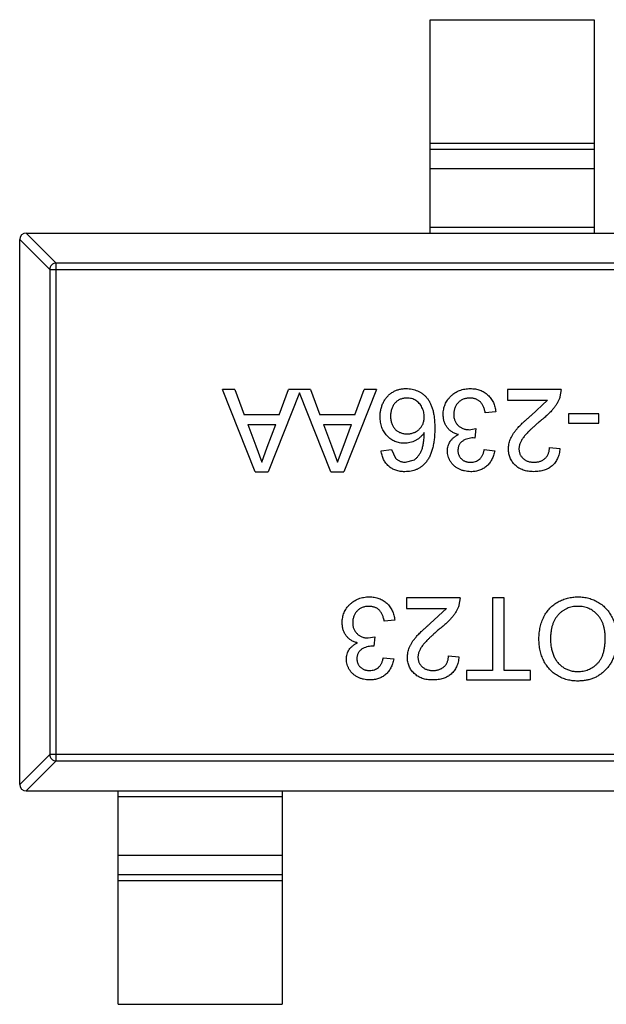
# Model space of a CAD drawing. Header units: inches. Extents: x -39 to 106, y -45 to 75.
# Tile 153 of 222: x 26.51 to 28.29, y 29.92 to 32.92. Entities that reach past the tile are written whole.
import ezdxf

# ---------------------------------------------------------------- set-up
doc = ezdxf.new("R2010")
doc.units = ezdxf.units.IN
doc.header["$LTSCALE"] = 1.21
doc.header["$MEASUREMENT"] = 0
doc.layers.get('0').update_dxf_attribs({"linetype": 'CONTINUOUS'})

msp = doc.modelspace()

# ---------------------------------------------------------------- linework, layer by layer
at = {"color": 7, "linetype": 'Continuous'}
for p, q in [((27.7556, 32.2684), (27.7556, 32.9184)), ((27.7556, 32.9184), (28.2556, 32.9184)), ((28.2556, 32.9184), (28.2556, 32.2684)), ((27.7556, 32.5423), (28.2556, 32.5423)), ((28.2556, 32.5225), (27.7556, 32.5225)), ((28.2556, 32.4645), (27.7556, 32.4645)), ((27.7556, 32.2862), (28.2556, 32.2862)), ((26.5253, 32.2684), (26.6167, 32.177)), ((26.5256, 32.2684), (29.4856, 32.2684)), ((26.597, 32.1573), (26.5056, 32.2487)), ((26.5056, 30.5884), (26.5056, 32.2484)), ((26.6167, 30.6598), (26.6167, 32.177)), ((29.3945, 32.177), (26.6167, 32.177)), ((26.597, 32.1573), (26.597, 30.6795)), ((26.597, 32.1573), (29.4142, 32.1573)), ((27.161, 31.7912), (27.1236, 31.7912)), ((27.2229, 31.5412), (27.1236, 31.7912)), ((27.161, 31.7912), (27.1895, 31.7143)), ((27.3582, 31.7818), (27.2627, 31.5412)), ((27.2961, 31.7143), (27.3245, 31.7912)), ((27.3918, 31.7912), (27.3245, 31.7912)), ((27.4537, 31.5412), (27.3582, 31.7818)), ((27.3918, 31.7912), (27.4203, 31.7143)), ((27.5927, 31.7912), (27.4934, 31.5412)), ((27.5268, 31.7143), (27.5553, 31.7912)), ((27.5927, 31.7912), (27.5553, 31.7912)), ((27.9912, 31.7912), (27.9912, 31.7592)), ((28.1546, 31.7912), (27.9912, 31.7912)), ((28.1546, 31.7912), (28.1513, 31.769)), ((27.9912, 31.7592), (28.1135, 31.7592)), ((28.0637, 31.7128), (28.1135, 31.7592)), ((27.2961, 31.7143), (27.1895, 31.7143)), ((27.5268, 31.7143), (27.4203, 31.7143)), ((27.9559, 31.7239), (27.9239, 31.7207)), ((28.1771, 31.7175), (28.1771, 31.6887)), ((28.27, 31.7175), (28.1771, 31.7175)), ((28.27, 31.6887), (28.27, 31.7175)), ((27.2001, 31.6854), (27.2854, 31.6854)), ((27.2001, 31.6854), (27.2244, 31.6197)), ((27.2598, 31.6162), (27.2854, 31.6854)), ((27.4309, 31.6854), (27.5162, 31.6854)), ((27.4309, 31.6854), (27.4552, 31.6197)), ((27.4906, 31.6162), (27.5162, 31.6854)), ((28.1771, 31.6887), (28.27, 31.6887)), ((27.8746, 31.6692), (27.8953, 31.6726)), ((27.8953, 31.6726), (27.892, 31.6438)), ((27.892, 31.6438), (27.8874, 31.6441)), ((27.2244, 31.6197), (27.2428, 31.5701)), ((27.2428, 31.5701), (27.2598, 31.6162)), ((27.4552, 31.6197), (27.4735, 31.5701)), ((27.4735, 31.5701), (27.4906, 31.6162)), ((27.6066, 31.6053), (27.6386, 31.6085)), ((27.6386, 31.6085), (27.6502, 31.5829)), ((27.9207, 31.6085), (27.9527, 31.6053)), ((28.1194, 31.6149), (28.1514, 31.6117)), ((27.6808, 31.5701), (27.7081, 31.5775)), ((27.2229, 31.5412), (27.2627, 31.5412)), ((27.4537, 31.5412), (27.4934, 31.5412)), ((27.6835, 31.1566), (27.6835, 31.1246)), ((27.8469, 31.1566), (27.6835, 31.1566)), ((27.8469, 31.1566), (27.8436, 31.1344)), ((27.9463, 31.1566), (27.9463, 30.9354)), ((27.9816, 31.1566), (27.9463, 31.1566)), ((27.9816, 30.9354), (27.9816, 31.1566)), ((27.6835, 31.1246), (27.8058, 31.1246)), ((27.756, 31.0782), (27.8058, 31.1246)), ((27.6482, 31.0893), (27.6162, 31.0861)), ((27.5669, 31.0346), (27.5876, 31.038)), ((27.5876, 31.038), (27.5843, 31.0092)), ((27.5843, 31.0092), (27.5797, 31.0095)), ((27.613, 30.9739), (27.645, 30.9707)), ((27.8117, 30.9803), (27.8437, 30.9771)), ((27.8662, 30.9354), (27.8662, 30.9066)), ((27.9463, 30.9354), (27.8662, 30.9354)), ((28.0617, 30.9354), (27.9816, 30.9354)), ((28.0617, 30.9066), (28.0617, 30.9354)), ((27.8662, 30.9066), (28.0617, 30.9066)), ((26.5056, 30.5881), (26.597, 30.6795)), ((29.4142, 30.6795), (26.597, 30.6795)), ((26.6167, 30.6598), (26.5253, 30.5684)), ((26.6167, 30.6598), (29.3945, 30.6598)), ((26.5256, 30.5684), (29.4856, 30.5684)), ((26.8056, 29.9184), (26.8056, 30.5684)), ((27.3056, 30.5506), (26.8056, 30.5506)), ((27.3056, 30.5684), (27.3056, 29.9184)), ((26.8056, 30.3724), (27.3056, 30.3724)), ((26.8056, 30.3144), (27.3056, 30.3144)), ((27.3056, 30.2946), (26.8056, 30.2946)), ((26.8056, 29.9184), (27.3056, 29.9184))]:
    msp.add_line(p, q, dxfattribs=at)
for centre, start, end in [((26.5256, 32.2484), 90, 180), ((26.5256, 30.5884), 180, 270)]:
    msp.add_arc(centre, 0.02, start, end, dxfattribs=at)
for points, knots in [([(26.6167, 32.177), (26.6142, 32.1769), (26.6091, 32.1758), (26.6027, 32.1714), (26.5983, 32.1649), (26.5971, 32.1598), (26.597, 32.1573)], [0, 0, 0, 0, 0.249032, 0.5, 0.750968, 1, 1, 1, 1]), ([(27.6033, 31.7089), (27.6035, 31.7127), (27.6037, 31.7204), (27.6057, 31.7316), (27.6089, 31.7424), (27.6127, 31.751), (27.6162, 31.7576), (27.6192, 31.7622), (27.6223, 31.7665), (27.6256, 31.7706), (27.6294, 31.7743), (27.6332, 31.7777), (27.6374, 31.7809), (27.6417, 31.7837), (27.6463, 31.7862), (27.651, 31.7884), (27.6558, 31.7903), (27.6608, 31.7918), (27.666, 31.793), (27.6713, 31.7938), (27.6768, 31.7943), (27.6805, 31.7944), (27.6824, 31.7944)], [0, 0, 0, 0, 0.088899, 0.17544, 0.261633, 0.34801, 0.390819, 0.432814, 0.473776, 0.514166, 0.554107, 0.594121, 0.63362, 0.673585, 0.71348, 0.75336, 0.792891, 0.833007, 0.873643, 0.914893, 0.95695, 1, 1, 1, 1]), ([(27.6824, 31.7944), (27.6855, 31.7943), (27.6917, 31.7942), (27.7008, 31.7928), (27.7094, 31.7906), (27.7176, 31.7876), (27.7253, 31.7837), (27.7326, 31.7788), (27.7394, 31.7731), (27.7458, 31.7665), (27.7516, 31.7588), (27.7565, 31.75), (27.7607, 31.7401), (27.7642, 31.7291), (27.7668, 31.717), (27.7686, 31.7037), (27.7698, 31.6893), (27.7699, 31.6793), (27.77, 31.6742)], [0, 0, 0, 0, 0.056157, 0.110133, 0.162537, 0.213912, 0.265146, 0.31651, 0.369179, 0.423123, 0.479276, 0.538691, 0.601978, 0.670125, 0.74365, 0.82281, 0.908261, 1, 1, 1, 1]), ([(27.7957, 31.716), (27.7957, 31.7187), (27.7958, 31.724), (27.797, 31.7317), (27.7988, 31.7392), (27.8014, 31.7463), (27.8047, 31.7532), (27.8087, 31.7597), (27.8135, 31.7659), (27.819, 31.7717), (27.8249, 31.7771), (27.8314, 31.7817), (27.8382, 31.7856), (27.8455, 31.7888), (27.8531, 31.7914), (27.8611, 31.7932), (27.8695, 31.7942), (27.8752, 31.7944), (27.8781, 31.7944)], [0, 0, 0, 0, 0.063503, 0.124805, 0.18492, 0.244376, 0.303775, 0.364133, 0.425376, 0.488388, 0.551743, 0.61386, 0.67564, 0.737737, 0.800417, 0.864658, 0.930985, 1, 1, 1, 1]), ([(27.8781, 31.7944), (27.8808, 31.7944), (27.8859, 31.7943), (27.8935, 31.7933), (27.9007, 31.7918), (27.9076, 31.7896), (27.9142, 31.7869), (27.9204, 31.7834), (27.9262, 31.7795), (27.9317, 31.7749), (27.9367, 31.7698), (27.9412, 31.7643), (27.9451, 31.7584), (27.9485, 31.7523), (27.9512, 31.7457), (27.9534, 31.7387), (27.955, 31.7315), (27.9556, 31.7265), (27.9559, 31.7239)], [0, 0, 0, 0, 0.067794, 0.133464, 0.196934, 0.258481, 0.319787, 0.380431, 0.44099, 0.502867, 0.564806, 0.625526, 0.685604, 0.746041, 0.807347, 0.869717, 0.93379, 1, 1, 1, 1]), ([(27.6848, 31.7656), (27.683, 31.7655), (27.6795, 31.7654), (27.6744, 31.7647), (27.6696, 31.7636), (27.6649, 31.7619), (27.6606, 31.7598), (27.6565, 31.7572), (27.6526, 31.7542), (27.6491, 31.7506), (27.6459, 31.7467), (27.6431, 31.7425), (27.6406, 31.7379), (27.6388, 31.7329), (27.6373, 31.7276), (27.6361, 31.722), (27.6355, 31.7161), (27.6354, 31.712), (27.6354, 31.7099)], [0, 0, 0, 0, 0.063965, 0.124854, 0.184383, 0.242748, 0.2999, 0.357059, 0.415719, 0.475258, 0.535508, 0.596291, 0.657728, 0.721052, 0.786261, 0.853834, 0.925318, 1, 1, 1, 1]), ([(27.738, 31.7082), (27.7379, 31.7107), (27.7377, 31.7157), (27.7363, 31.7231), (27.7341, 31.7304), (27.7311, 31.7373), (27.7274, 31.7438), (27.7229, 31.7495), (27.7178, 31.7544), (27.7122, 31.7585), (27.706, 31.7617), (27.6994, 31.764), (27.6922, 31.7653), (27.6873, 31.7655), (27.6848, 31.7656)], [0, 0, 0, 0, 0.086177, 0.171222, 0.257573, 0.34515, 0.431508, 0.513644, 0.593539, 0.672806, 0.752058, 0.831493, 0.913823, 1, 1, 1, 1]), ([(27.877, 31.7656), (27.8752, 31.7655), (27.8716, 31.7655), (27.8664, 31.7647), (27.8615, 31.7637), (27.8569, 31.7621), (27.8525, 31.76), (27.8484, 31.7576), (27.8446, 31.7547), (27.8411, 31.7513), (27.838, 31.7476), (27.8352, 31.7437), (27.8329, 31.7396), (27.831, 31.7352), (27.8295, 31.7307), (27.8285, 31.7259), (27.8278, 31.7209), (27.8277, 31.7175), (27.8277, 31.7157)], [0, 0, 0, 0, 0.069461, 0.135658, 0.19962, 0.261651, 0.322053, 0.38234, 0.443223, 0.50493, 0.56682, 0.6276, 0.687476, 0.747351, 0.808174, 0.870133, 0.933721, 1, 1, 1, 1]), ([(27.9239, 31.7207), (27.9234, 31.7226), (27.9226, 31.7264), (27.921, 31.7317), (27.9193, 31.7366), (27.9173, 31.7411), (27.9152, 31.7453), (27.9128, 31.7489), (27.9103, 31.7522), (27.9075, 31.7551), (27.9045, 31.7576), (27.9013, 31.7597), (27.8978, 31.7615), (27.8941, 31.763), (27.8902, 31.7641), (27.886, 31.765), (27.8816, 31.7655), (27.8785, 31.7656), (27.877, 31.7656)], [0, 0, 0, 0, 0.082566, 0.15976, 0.233155, 0.301356, 0.365752, 0.426437, 0.484185, 0.539549, 0.593156, 0.647048, 0.701446, 0.757, 0.81384, 0.873058, 0.934963, 1, 1, 1, 1]), ([(28.1513, 31.769), (28.1502, 31.7661), (28.1481, 31.7601), (28.1437, 31.7515), (28.1385, 31.7429), (28.1335, 31.736), (28.1289, 31.7304), (28.1251, 31.7261), (28.1208, 31.7216), (28.1161, 31.717), (28.1111, 31.7123), (28.1057, 31.7075), (28.0998, 31.7026), (28.0957, 31.6994), (28.0936, 31.6977)], [0, 0, 0, 0, 0.100388, 0.204407, 0.310686, 0.422157, 0.480685, 0.543238, 0.6095, 0.679555, 0.753841, 0.831641, 0.913813, 1, 1, 1, 1]), ([(27.8426, 31.6543), (27.8408, 31.6548), (27.8373, 31.6557), (27.8322, 31.6575), (27.8275, 31.6597), (27.823, 31.6621), (27.8188, 31.665), (27.8149, 31.6682), (27.8114, 31.6717), (27.8081, 31.6756), (27.8051, 31.6797), (27.8026, 31.6842), (27.8005, 31.6889), (27.7987, 31.6938), (27.7973, 31.699), (27.7964, 31.7045), (27.7958, 31.7101), (27.7957, 31.714), (27.7957, 31.716)], [0, 0, 0, 0, 0.065828, 0.128938, 0.190858, 0.251186, 0.310974, 0.37005, 0.429672, 0.489507, 0.549975, 0.610075, 0.670915, 0.732909, 0.796711, 0.861825, 0.929892, 1, 1, 1, 1]), ([(27.8277, 31.7157), (27.8277, 31.7141), (27.8278, 31.7109), (27.8284, 31.7061), (27.8295, 31.7016), (27.8309, 31.6973), (27.8328, 31.6932), (27.835, 31.6893), (27.8378, 31.6857), (27.8409, 31.6823), (27.8442, 31.6792), (27.8479, 31.6766), (27.8518, 31.6743), (27.8559, 31.6725), (27.8603, 31.671), (27.8648, 31.6699), (27.8696, 31.6693), (27.8729, 31.6693), (27.8746, 31.6692)], [0, 0, 0, 0, 0.067051, 0.13118, 0.193722, 0.254499, 0.314763, 0.375117, 0.436023, 0.498297, 0.560571, 0.621619, 0.681973, 0.742853, 0.804272, 0.867473, 0.932273, 1, 1, 1, 1]), ([(27.9944, 31.6102), (27.9944, 31.6127), (27.9946, 31.6177), (27.9957, 31.6251), (27.9975, 31.6324), (27.9999, 31.6397), (28.0033, 31.6471), (28.0075, 31.6546), (28.0127, 31.6623), (28.0178, 31.6688), (28.0224, 31.6743), (28.0266, 31.6788), (28.0314, 31.6836), (28.0367, 31.6888), (28.0426, 31.6943), (28.0491, 31.7002), (28.0562, 31.7064), (28.0612, 31.7106), (28.0637, 31.7128)], [0, 0, 0, 0, 0.057945, 0.116018, 0.174826, 0.234683, 0.296827, 0.364061, 0.436192, 0.51426, 0.556976, 0.604856, 0.657675, 0.715751, 0.77884, 0.847501, 0.921228, 1, 1, 1, 1]), ([(27.6772, 31.6278), (27.6747, 31.6278), (27.6698, 31.628), (27.6625, 31.629), (27.6555, 31.6309), (27.6487, 31.6333), (27.6423, 31.6366), (27.6362, 31.6404), (27.6304, 31.6451), (27.6248, 31.6503), (27.6198, 31.6562), (27.6153, 31.6624), (27.6116, 31.6692), (27.6086, 31.6763), (27.6063, 31.6839), (27.6046, 31.6918), (27.6036, 31.7002), (27.6034, 31.706), (27.6033, 31.7089)], [0, 0, 0, 0, 0.061347, 0.121203, 0.179863, 0.238152, 0.296252, 0.35519, 0.415676, 0.478379, 0.541524, 0.603977, 0.666513, 0.729491, 0.79371, 0.859736, 0.928449, 1, 1, 1, 1]), ([(27.6354, 31.7099), (27.6354, 31.7079), (27.6355, 31.704), (27.6362, 31.6982), (27.6372, 31.6928), (27.6387, 31.6878), (27.6406, 31.683), (27.643, 31.6786), (27.6457, 31.6745), (27.649, 31.6708), (27.6525, 31.6675), (27.6564, 31.6645), (27.6606, 31.6621), (27.6651, 31.6601), (27.6699, 31.6585), (27.675, 31.6574), (27.6804, 31.6567), (27.6842, 31.6566), (27.6861, 31.6566)], [0, 0, 0, 0, 0.072229, 0.141252, 0.207439, 0.270245, 0.331238, 0.391254, 0.450152, 0.509008, 0.567734, 0.625726, 0.683708, 0.742407, 0.803094, 0.865865, 0.931379, 1, 1, 1, 1]), ([(27.6861, 31.6566), (27.6879, 31.6566), (27.6913, 31.6567), (27.6965, 31.6574), (27.7014, 31.6585), (27.7061, 31.6601), (27.7107, 31.6621), (27.715, 31.6645), (27.7191, 31.6675), (27.7229, 31.6708), (27.7265, 31.6745), (27.7296, 31.6785), (27.7321, 31.6828), (27.7343, 31.6873), (27.7359, 31.6922), (27.7371, 31.6973), (27.7378, 31.7027), (27.7379, 31.7063), (27.738, 31.7082)], [0, 0, 0, 0, 0.064812, 0.127718, 0.189086, 0.249562, 0.309738, 0.370215, 0.431085, 0.493911, 0.55657, 0.617553, 0.678119, 0.739063, 0.801665, 0.864956, 0.93089, 1, 1, 1, 1]), ([(28.0936, 31.6977), (28.0904, 31.695), (28.0842, 31.6898), (28.0755, 31.6821), (28.0675, 31.6749), (28.0604, 31.6681), (28.0541, 31.6619), (28.0486, 31.6561), (28.0439, 31.6509), (28.0401, 31.646), (28.0368, 31.6413), (28.034, 31.6368), (28.0317, 31.6324), (28.0298, 31.6279), (28.0283, 31.6235), (28.0272, 31.6191), (28.0265, 31.6148), (28.0265, 31.6119), (28.0264, 31.6105)], [0, 0, 0, 0, 0.11141, 0.214526, 0.309417, 0.396087, 0.474284, 0.544374, 0.60642, 0.660582, 0.709794, 0.756451, 0.800767, 0.843168, 0.884295, 0.923885, 0.962359, 1, 1, 1, 1]), ([(27.738, 31.6607), (27.7361, 31.6581), (27.7324, 31.6529), (27.7258, 31.6461), (27.7187, 31.6403), (27.711, 31.6357), (27.7028, 31.6322), (27.6945, 31.6296), (27.6859, 31.628), (27.6801, 31.6278), (27.6772, 31.6278)], [0, 0, 0, 0, 0.13549, 0.265229, 0.390778, 0.51542, 0.638317, 0.759642, 0.878902, 1, 1, 1, 1]), ([(27.7081, 31.5775), (27.7102, 31.5792), (27.7145, 31.5828), (27.7201, 31.5893), (27.7251, 31.597), (27.7288, 31.6041), (27.7314, 31.6105), (27.7331, 31.616), (27.7345, 31.622), (27.7357, 31.6287), (27.7366, 31.6359), (27.7374, 31.6436), (27.7378, 31.652), (27.7379, 31.6577), (27.738, 31.6607)], [0, 0, 0, 0, 0.088609, 0.181893, 0.280787, 0.38702, 0.444107, 0.506454, 0.574396, 0.647656, 0.726426, 0.811458, 0.90278, 1, 1, 1, 1]), ([(27.77, 31.6742), (27.77, 31.6712), (27.77, 31.6654), (27.7696, 31.6569), (27.7691, 31.6487), (27.7683, 31.6408), (27.7674, 31.6331), (27.7662, 31.6259), (27.7649, 31.6188), (27.7633, 31.6122), (27.7615, 31.6058), (27.7594, 31.5997), (27.7572, 31.5939), (27.7548, 31.5884), (27.7521, 31.5832), (27.7492, 31.5784), (27.7461, 31.5738), (27.7439, 31.571), (27.7428, 31.5696)], [0, 0, 0, 0, 0.080034, 0.157854, 0.232564, 0.304731, 0.374384, 0.441663, 0.506048, 0.568692, 0.628715, 0.687238, 0.743227, 0.797567, 0.850239, 0.901629, 0.951067, 1, 1, 1, 1]), ([(27.8085, 31.6048), (27.8086, 31.6074), (27.8088, 31.6125), (27.8104, 31.62), (27.8132, 31.6271), (27.8169, 31.6338), (27.8218, 31.64), (27.8277, 31.6456), (27.8347, 31.6505), (27.8399, 31.653), (27.8426, 31.6543)], [0, 0, 0, 0, 0.121951, 0.240787, 0.35855, 0.479066, 0.601519, 0.727551, 0.859932, 1, 1, 1, 1]), ([(27.8874, 31.6441), (27.8845, 31.644), (27.8787, 31.6438), (27.8702, 31.642), (27.8623, 31.6391), (27.8561, 31.6356), (27.8515, 31.6324), (27.8486, 31.6295), (27.846, 31.6264), (27.8441, 31.6228), (27.8424, 31.619), (27.8414, 31.6149), (27.8406, 31.6105), (27.8406, 31.6074), (27.8405, 31.6058)], [0, 0, 0, 0, 0.129789, 0.254605, 0.378435, 0.50292, 0.565018, 0.624848, 0.683448, 0.742765, 0.802757, 0.86522, 0.930779, 1, 1, 1, 1]), ([(27.6787, 31.5412), (27.6763, 31.5413), (27.6715, 31.5413), (27.6645, 31.5422), (27.6578, 31.5435), (27.6514, 31.5453), (27.6454, 31.5478), (27.6398, 31.5507), (27.6344, 31.5542), (27.6295, 31.5582), (27.6249, 31.5626), (27.6208, 31.5675), (27.6172, 31.5728), (27.6141, 31.5785), (27.6114, 31.5846), (27.6093, 31.5912), (27.6076, 31.5981), (27.6069, 31.6029), (27.6066, 31.6053)], [0, 0, 0, 0, 0.068499, 0.134572, 0.198208, 0.259784, 0.319951, 0.379508, 0.438814, 0.498497, 0.558182, 0.617438, 0.677522, 0.737959, 0.80033, 0.86409, 0.930622, 1, 1, 1, 1]), ([(27.8796, 31.5412), (27.8763, 31.5413), (27.8699, 31.5415), (27.8605, 31.5432), (27.8515, 31.5459), (27.843, 31.5497), (27.8351, 31.5542), (27.8281, 31.5597), (27.8221, 31.5661), (27.8172, 31.5731), (27.8133, 31.5807), (27.8105, 31.5885), (27.8088, 31.5965), (27.8086, 31.602), (27.8085, 31.6048)], [0, 0, 0, 0, 0.092054, 0.181008, 0.26913, 0.357137, 0.443549, 0.526433, 0.607453, 0.688385, 0.767854, 0.845531, 0.922529, 1, 1, 1, 1]), ([(27.8405, 31.6058), (27.8405, 31.6045), (27.8406, 31.6021), (27.8411, 31.5984), (27.842, 31.595), (27.8431, 31.5917), (27.8446, 31.5885), (27.8465, 31.5856), (27.8486, 31.5828), (27.8512, 31.5802), (27.8539, 31.5778), (27.8569, 31.5757), (27.86, 31.5739), (27.8634, 31.5726), (27.8669, 31.5714), (27.8706, 31.5707), (27.8745, 31.5701), (27.8772, 31.5701), (27.8786, 31.5701)], [0, 0, 0, 0, 0.065093, 0.127304, 0.188122, 0.247131, 0.306077, 0.365678, 0.426103, 0.487841, 0.550317, 0.611805, 0.672737, 0.734883, 0.79768, 0.862475, 0.929775, 1, 1, 1, 1]), ([(27.8786, 31.5701), (27.8813, 31.5702), (27.8864, 31.5704), (27.8939, 31.5722), (27.9006, 31.5753), (27.9056, 31.5788), (27.9091, 31.5822), (27.9115, 31.5851), (27.9137, 31.5882), (27.9156, 31.5917), (27.9172, 31.5955), (27.9187, 31.5996), (27.9198, 31.6039), (27.9204, 31.607), (27.9207, 31.6085)], [0, 0, 0, 0, 0.127797, 0.246795, 0.362284, 0.477652, 0.536237, 0.59559, 0.656344, 0.719085, 0.784349, 0.852876, 0.924551, 1, 1, 1, 1]), ([(27.9527, 31.6053), (27.9522, 31.6028), (27.9512, 31.598), (27.9492, 31.591), (27.9468, 31.5844), (27.9438, 31.5782), (27.9406, 31.5725), (27.9368, 31.5672), (27.9326, 31.5623), (27.9279, 31.5579), (27.9229, 31.554), (27.9176, 31.5506), (27.912, 31.5477), (27.9061, 31.5453), (27.8999, 31.5434), (27.8934, 31.5422), (27.8866, 31.5413), (27.8819, 31.5413), (27.8796, 31.5412)], [0, 0, 0, 0, 0.071036, 0.139343, 0.204958, 0.268332, 0.330129, 0.390664, 0.450861, 0.510587, 0.570374, 0.629455, 0.687994, 0.747581, 0.807839, 0.870034, 0.93381, 1, 1, 1, 1]), ([(28.0713, 31.5412), (28.0684, 31.5413), (28.0628, 31.5414), (28.0546, 31.5423), (28.0468, 31.5439), (28.0395, 31.546), (28.0327, 31.5488), (28.0263, 31.5523), (28.0204, 31.5563), (28.015, 31.5609), (28.0102, 31.566), (28.006, 31.5715), (28.0024, 31.5772), (27.9994, 31.5832), (27.9972, 31.5895), (27.9956, 31.5962), (27.9945, 31.6031), (27.9944, 31.6078), (27.9944, 31.6102)], [0, 0, 0, 0, 0.074712, 0.145539, 0.213339, 0.278615, 0.342094, 0.40389, 0.465063, 0.526577, 0.587328, 0.64638, 0.704345, 0.761672, 0.819418, 0.878039, 0.937796, 1, 1, 1, 1]), ([(28.0264, 31.6105), (28.0265, 31.6091), (28.0265, 31.6064), (28.0272, 31.6023), (28.0281, 31.5984), (28.0295, 31.5948), (28.0313, 31.5912), (28.0335, 31.5879), (28.0361, 31.5847), (28.039, 31.5817), (28.0422, 31.5789), (28.0458, 31.5766), (28.0496, 31.5745), (28.0536, 31.5729), (28.0579, 31.5716), (28.0624, 31.5707), (28.0671, 31.5702), (28.0703, 31.5701), (28.072, 31.5701)], [0, 0, 0, 0, 0.061762, 0.121174, 0.179421, 0.236843, 0.294322, 0.353191, 0.412721, 0.474522, 0.537057, 0.599591, 0.662367, 0.725246, 0.790316, 0.857724, 0.927232, 1, 1, 1, 1]), ([(28.1514, 31.6117), (28.1511, 31.6089), (28.1505, 31.6035), (28.1489, 31.5956), (28.1466, 31.5883), (28.144, 31.5814), (28.1406, 31.5751), (28.1368, 31.5692), (28.1324, 31.564), (28.1274, 31.5592), (28.122, 31.5549), (28.1161, 31.5512), (28.1097, 31.5482), (28.1029, 31.5456), (28.0956, 31.5436), (28.0879, 31.5423), (28.0797, 31.5414), (28.0742, 31.5413), (28.0713, 31.5412)], [0, 0, 0, 0, 0.070675, 0.137493, 0.201473, 0.262869, 0.32255, 0.380737, 0.43822, 0.495487, 0.553484, 0.611346, 0.670644, 0.731587, 0.794183, 0.859445, 0.928208, 1, 1, 1, 1]), ([(28.072, 31.5701), (28.0737, 31.5701), (28.0771, 31.5702), (28.0821, 31.5707), (28.0868, 31.5716), (28.0913, 31.5729), (28.0955, 31.5746), (28.0994, 31.5767), (28.103, 31.5791), (28.1064, 31.5819), (28.1094, 31.585), (28.1121, 31.5884), (28.1143, 31.5922), (28.1161, 31.5962), (28.1176, 31.6004), (28.1186, 31.605), (28.1192, 31.6099), (28.1193, 31.6132), (28.1194, 31.6149)], [0, 0, 0, 0, 0.070696, 0.138358, 0.20337, 0.2657, 0.327256, 0.386512, 0.445858, 0.505173, 0.56378, 0.622343, 0.680824, 0.739795, 0.800801, 0.864239, 0.930631, 1, 1, 1, 1]), ([(27.6502, 31.5829), (27.6512, 31.5819), (27.6533, 31.5798), (27.6567, 31.5772), (27.6602, 31.575), (27.664, 31.5732), (27.668, 31.5718), (27.6721, 31.5708), (27.6764, 31.5702), (27.6793, 31.5701), (27.6808, 31.5701)], [0, 0, 0, 0, 0.128545, 0.252818, 0.375212, 0.497113, 0.618546, 0.742222, 0.869458, 1, 1, 1, 1]), ([(27.7428, 31.5696), (27.7407, 31.5673), (27.7368, 31.5629), (27.73, 31.5571), (27.7227, 31.5521), (27.7149, 31.5482), (27.7066, 31.545), (27.6977, 31.5428), (27.6884, 31.5415), (27.682, 31.5413), (27.6787, 31.5412)], [0, 0, 0, 0, 0.125625, 0.247619, 0.368528, 0.488104, 0.609878, 0.735382, 0.864448, 1, 1, 1, 1]), ([(27.488, 31.0814), (27.488, 31.0841), (27.4881, 31.0894), (27.4893, 31.0971), (27.4911, 31.1046), (27.4937, 31.1117), (27.497, 31.1186), (27.5011, 31.1251), (27.5058, 31.1313), (27.5113, 31.1371), (27.5172, 31.1425), (27.5237, 31.1471), (27.5305, 31.151), (27.5378, 31.1542), (27.5454, 31.1567), (27.5534, 31.1586), (27.5618, 31.1596), (27.5675, 31.1597), (27.5704, 31.1598)], [0, 0, 0, 0, 0.063503, 0.124805, 0.18492, 0.244376, 0.303775, 0.364133, 0.425376, 0.488388, 0.551743, 0.61386, 0.67564, 0.737737, 0.800417, 0.864658, 0.930985, 1, 1, 1, 1]), ([(27.5704, 31.1598), (27.5731, 31.1598), (27.5782, 31.1597), (27.5858, 31.1586), (27.593, 31.1572), (27.5999, 31.155), (27.6065, 31.1523), (27.6127, 31.1488), (27.6185, 31.1449), (27.624, 31.1403), (27.629, 31.1352), (27.6335, 31.1297), (27.6374, 31.1238), (27.6408, 31.1177), (27.6435, 31.1111), (27.6457, 31.1041), (27.6473, 31.0968), (27.6479, 31.0918), (27.6482, 31.0893)], [0, 0, 0, 0, 0.067794, 0.133464, 0.196934, 0.258481, 0.319787, 0.380431, 0.44099, 0.502867, 0.564806, 0.625526, 0.685604, 0.746041, 0.807347, 0.869717, 0.93379, 1, 1, 1, 1]), ([(28.0873, 31.032), (28.0874, 31.0351), (28.0875, 31.0412), (28.0882, 31.0503), (28.0894, 31.0591), (28.091, 31.0677), (28.0932, 31.076), (28.0958, 31.0841), (28.0989, 31.0919), (28.1024, 31.0995), (28.1064, 31.1067), (28.1108, 31.1135), (28.1157, 31.1198), (28.1208, 31.1257), (28.1265, 31.1311), (28.1325, 31.136), (28.1389, 31.1406), (28.1457, 31.1446), (28.1527, 31.1481), (28.1599, 31.1513), (28.1672, 31.1539), (28.1747, 31.1561), (28.1823, 31.1577), (28.1901, 31.1589), (28.1979, 31.1597), (28.2032, 31.1598), (28.2059, 31.1598)], [0, 0, 0, 0, 0.04756, 0.093962, 0.139112, 0.183626, 0.227457, 0.270703, 0.313611, 0.35626, 0.398366, 0.439557, 0.480045, 0.519888, 0.559658, 0.599421, 0.639208, 0.679668, 0.72002, 0.759859, 0.79956, 0.839199, 0.878956, 0.918794, 0.959083, 1, 1, 1, 1]), ([(28.2059, 31.1598), (28.2088, 31.1598), (28.2145, 31.1597), (28.2229, 31.1588), (28.2311, 31.1576), (28.2391, 31.1557), (28.2468, 31.1533), (28.2543, 31.1504), (28.2616, 31.147), (28.2685, 31.143), (28.2752, 31.1386), (28.2815, 31.1338), (28.2874, 31.1286), (28.2928, 31.1229), (28.2978, 31.117), (28.3024, 31.1106), (28.3066, 31.1039), (28.3103, 31.0968), (28.3137, 31.0895), (28.3165, 31.082), (28.319, 31.0744), (28.321, 31.0667), (28.3226, 31.0589), (28.3236, 31.051), (28.3244, 31.043), (28.3245, 31.0376), (28.3245, 31.0349)], [0, 0, 0, 0, 0.044697, 0.088534, 0.131409, 0.173814, 0.215715, 0.257247, 0.298848, 0.340604, 0.382029, 0.42297, 0.463632, 0.504048, 0.544591, 0.584964, 0.626265, 0.667979, 0.709943, 0.751382, 0.792619, 0.833948, 0.875008, 0.916446, 0.957907, 1, 1, 1, 1]), ([(27.5693, 31.131), (27.5675, 31.1309), (27.5639, 31.1309), (27.5587, 31.1301), (27.5538, 31.1291), (27.5492, 31.1274), (27.5448, 31.1254), (27.5407, 31.123), (27.5369, 31.12), (27.5334, 31.1167), (27.5303, 31.113), (27.5275, 31.1091), (27.5252, 31.1049), (27.5233, 31.1006), (27.5218, 31.096), (27.5208, 31.0913), (27.5201, 31.0863), (27.52, 31.0829), (27.52, 31.0811)], [0, 0, 0, 0, 0.069461, 0.135658, 0.19962, 0.261651, 0.322053, 0.38234, 0.443223, 0.50493, 0.56682, 0.6276, 0.687476, 0.747351, 0.808174, 0.870133, 0.933721, 1, 1, 1, 1]), ([(27.6162, 31.0861), (27.6157, 31.088), (27.6149, 31.0917), (27.6133, 31.0971), (27.6116, 31.102), (27.6096, 31.1065), (27.6075, 31.1106), (27.6051, 31.1143), (27.6026, 31.1176), (27.5998, 31.1205), (27.5968, 31.123), (27.5936, 31.1251), (27.5901, 31.1269), (27.5864, 31.1284), (27.5825, 31.1295), (27.5783, 31.1304), (27.5739, 31.1309), (27.5708, 31.1309), (27.5693, 31.131)], [0, 0, 0, 0, 0.082566, 0.15976, 0.233155, 0.301356, 0.365752, 0.426437, 0.484185, 0.539549, 0.593156, 0.647048, 0.701446, 0.757, 0.81384, 0.873058, 0.934963, 1, 1, 1, 1]), ([(27.8436, 31.1344), (27.8425, 31.1314), (27.8404, 31.1255), (27.836, 31.1169), (27.8308, 31.1083), (27.8258, 31.1014), (27.8212, 31.0958), (27.8174, 31.0914), (27.8131, 31.087), (27.8084, 31.0824), (27.8034, 31.0777), (27.798, 31.0729), (27.7921, 31.068), (27.788, 31.0648), (27.7859, 31.0631)], [0, 0, 0, 0, 0.100388, 0.204407, 0.310686, 0.422157, 0.480685, 0.543238, 0.6095, 0.679555, 0.753841, 0.831641, 0.913813, 1, 1, 1, 1]), ([(28.2061, 31.131), (28.2031, 31.1309), (28.1973, 31.1307), (28.1887, 31.1295), (28.1806, 31.1274), (28.1728, 31.1247), (28.1655, 31.1209), (28.1585, 31.1166), (28.1521, 31.1112), (28.146, 31.1052), (28.1405, 31.0984), (28.1356, 31.0909), (28.1316, 31.0826), (28.1282, 31.0738), (28.1257, 31.0642), (28.1239, 31.054), (28.1228, 31.0431), (28.1226, 31.0356), (28.1226, 31.0318)], [0, 0, 0, 0, 0.061055, 0.119545, 0.176806, 0.232956, 0.288583, 0.344667, 0.401662, 0.46054, 0.520477, 0.581213, 0.643431, 0.707961, 0.775371, 0.846414, 0.921152, 1, 1, 1, 1]), ([(28.2892, 31.0353), (28.2892, 31.0389), (28.2891, 31.046), (28.2879, 31.0562), (28.286, 31.0659), (28.2835, 31.075), (28.2801, 31.0835), (28.2761, 31.0914), (28.2712, 31.0988), (28.2657, 31.1054), (28.2596, 31.1114), (28.2531, 31.1167), (28.2461, 31.1211), (28.2389, 31.1247), (28.2312, 31.1275), (28.2232, 31.1295), (28.2147, 31.1307), (28.209, 31.1309), (28.2061, 31.131)], [0, 0, 0, 0, 0.075964, 0.148125, 0.217201, 0.2833, 0.347202, 0.4093, 0.470426, 0.531588, 0.591739, 0.650258, 0.707303, 0.764208, 0.821148, 0.879119, 0.938423, 1, 1, 1, 1]), ([(27.5349, 31.0197), (27.5331, 31.0202), (27.5296, 31.0211), (27.5245, 31.0229), (27.5198, 31.0251), (27.5153, 31.0275), (27.5111, 31.0304), (27.5072, 31.0335), (27.5037, 31.0371), (27.5004, 31.041), (27.4975, 31.0451), (27.495, 31.0496), (27.4928, 31.0542), (27.491, 31.0592), (27.4896, 31.0644), (27.4887, 31.0698), (27.4881, 31.0755), (27.488, 31.0794), (27.488, 31.0814)], [0, 0, 0, 0, 0.065828, 0.128938, 0.190858, 0.251186, 0.310974, 0.37005, 0.429672, 0.489507, 0.549975, 0.610075, 0.670915, 0.732909, 0.796711, 0.861825, 0.929892, 1, 1, 1, 1]), ([(27.52, 31.0811), (27.52, 31.0795), (27.5201, 31.0762), (27.5207, 31.0715), (27.5218, 31.067), (27.5232, 31.0627), (27.5251, 31.0586), (27.5274, 31.0547), (27.5301, 31.0511), (27.5332, 31.0477), (27.5366, 31.0446), (27.5402, 31.042), (27.5441, 31.0397), (27.5482, 31.0378), (27.5526, 31.0364), (27.5571, 31.0353), (27.5619, 31.0347), (27.5652, 31.0346), (27.5669, 31.0346)], [0, 0, 0, 0, 0.067051, 0.13118, 0.193722, 0.254499, 0.314763, 0.375117, 0.436023, 0.498297, 0.560571, 0.621619, 0.681973, 0.742853, 0.804272, 0.867473, 0.932273, 1, 1, 1, 1]), ([(27.6867, 30.9756), (27.6867, 30.9781), (27.6869, 30.983), (27.688, 30.9904), (27.6898, 30.9978), (27.6922, 31.0051), (27.6956, 31.0125), (27.6998, 31.02), (27.705, 31.0277), (27.7101, 31.0342), (27.7147, 31.0397), (27.7189, 31.0442), (27.7237, 31.0489), (27.729, 31.0542), (27.7349, 31.0597), (27.7414, 31.0656), (27.7485, 31.0718), (27.7535, 31.076), (27.756, 31.0782)], [0, 0, 0, 0, 0.057945, 0.116018, 0.174826, 0.234683, 0.296827, 0.364061, 0.436192, 0.51426, 0.556976, 0.604856, 0.657675, 0.715751, 0.77884, 0.847501, 0.921228, 1, 1, 1, 1]), ([(27.7859, 31.0631), (27.7827, 31.0604), (27.7765, 31.0552), (27.7678, 31.0474), (27.7598, 31.0403), (27.7527, 31.0335), (27.7464, 31.0272), (27.7409, 31.0215), (27.7362, 31.0162), (27.7324, 31.0114), (27.7291, 31.0067), (27.7263, 31.0022), (27.724, 30.9977), (27.7221, 30.9933), (27.7206, 30.9889), (27.7195, 30.9845), (27.7188, 30.9802), (27.7188, 30.9773), (27.7187, 30.9759)], [0, 0, 0, 0, 0.11141, 0.214526, 0.309417, 0.396087, 0.474284, 0.544374, 0.60642, 0.660582, 0.709794, 0.756451, 0.800767, 0.843168, 0.884295, 0.923885, 0.962359, 1, 1, 1, 1]), ([(28.2058, 30.9034), (28.2029, 30.9034), (28.1973, 30.9035), (28.189, 30.9043), (28.181, 30.9056), (28.1731, 30.9074), (28.1655, 30.9097), (28.158, 30.9125), (28.1508, 30.9159), (28.1438, 30.9197), (28.1371, 30.924), (28.1308, 30.9287), (28.125, 30.9339), (28.1194, 30.9394), (28.1144, 30.9453), (28.1097, 30.9517), (28.1055, 30.9584), (28.1017, 30.9656), (28.0983, 30.973), (28.0954, 30.9807), (28.0929, 30.9886), (28.0908, 30.9968), (28.0893, 31.0053), (28.0881, 31.014), (28.0875, 31.0229), (28.0874, 31.0289), (28.0873, 31.032)], [0, 0, 0, 0, 0.043099, 0.085587, 0.126908, 0.167967, 0.20845, 0.249025, 0.289281, 0.33001, 0.370598, 0.410466, 0.450033, 0.489688, 0.529116, 0.569037, 0.609703, 0.650759, 0.692509, 0.734219, 0.776707, 0.819552, 0.863351, 0.907839, 0.953334, 1, 1, 1, 1]), ([(28.1226, 31.0318), (28.1226, 31.0293), (28.1226, 31.0244), (28.1232, 31.0173), (28.1239, 31.0104), (28.125, 31.0037), (28.1265, 30.9972), (28.1281, 30.991), (28.1302, 30.985), (28.1326, 30.9793), (28.1352, 30.9739), (28.1382, 30.9687), (28.1414, 30.9639), (28.1449, 30.9594), (28.1488, 30.9552), (28.1529, 30.9514), (28.1574, 30.9478), (28.162, 30.9446), (28.1669, 30.9416), (28.172, 30.9392), (28.1772, 30.937), (28.1826, 30.9353), (28.1881, 30.9339), (28.1938, 30.9329), (28.1996, 30.9324), (28.2036, 30.9323), (28.2056, 30.9322)], [0, 0, 0, 0, 0.050852, 0.099752, 0.147438, 0.194086, 0.239171, 0.28334, 0.326577, 0.368936, 0.410572, 0.451051, 0.490877, 0.530044, 0.568937, 0.607578, 0.64642, 0.685679, 0.724799, 0.763513, 0.802173, 0.84074, 0.879649, 0.919071, 0.959098, 1, 1, 1, 1]), ([(28.2056, 30.9322), (28.2084, 30.9323), (28.2139, 30.9324), (28.2221, 30.9336), (28.2299, 30.9355), (28.2375, 30.938), (28.2448, 30.9414), (28.2517, 30.9456), (28.2584, 30.9504), (28.2647, 30.9559), (28.2706, 30.9623), (28.2756, 30.9699), (28.2798, 30.9784), (28.2833, 30.9879), (28.286, 30.9983), (28.2879, 31.0098), (28.289, 31.0222), (28.2892, 31.0308), (28.2892, 31.0353)], [0, 0, 0, 0, 0.055943, 0.110382, 0.164048, 0.216759, 0.269601, 0.323009, 0.377581, 0.433449, 0.490922, 0.550625, 0.613117, 0.679861, 0.751358, 0.828261, 0.910795, 1, 1, 1, 1]), ([(28.3245, 31.0349), (28.3244, 31.0299), (28.3242, 31.0201), (28.3227, 31.0059), (28.3201, 30.9925), (28.3164, 30.98), (28.3118, 30.9683), (28.3061, 30.9574), (28.2993, 30.9474), (28.2915, 30.9382), (28.2829, 30.9301), (28.2737, 30.9229), (28.2639, 30.9168), (28.2534, 30.9119), (28.2423, 30.9081), (28.2307, 30.9054), (28.2184, 30.9037), (28.21, 30.9035), (28.2058, 30.9034)], [0, 0, 0, 0, 0.075226, 0.146575, 0.2145, 0.27953, 0.342403, 0.403496, 0.463762, 0.523864, 0.583252, 0.641302, 0.698898, 0.756295, 0.814628, 0.874325, 0.935783, 1, 1, 1, 1]), ([(27.5008, 30.9702), (27.5009, 30.9727), (27.5011, 30.9779), (27.5027, 30.9854), (27.5055, 30.9925), (27.5092, 30.9992), (27.5141, 31.0054), (27.52, 31.0109), (27.527, 31.0159), (27.5322, 31.0184), (27.5349, 31.0197)], [0, 0, 0, 0, 0.121951, 0.240787, 0.35855, 0.479066, 0.601519, 0.727551, 0.859932, 1, 1, 1, 1]), ([(27.5797, 31.0095), (27.5768, 31.0094), (27.571, 31.0092), (27.5625, 31.0073), (27.5546, 31.0045), (27.5484, 31.001), (27.5438, 30.9978), (27.5409, 30.9949), (27.5383, 30.9917), (27.5364, 30.9882), (27.5347, 30.9844), (27.5337, 30.9803), (27.5329, 30.9758), (27.5329, 30.9728), (27.5328, 30.9712)], [0, 0, 0, 0, 0.129789, 0.254605, 0.378435, 0.50292, 0.565018, 0.624848, 0.683448, 0.742765, 0.802757, 0.86522, 0.930779, 1, 1, 1, 1]), ([(27.5719, 30.9066), (27.5686, 30.9067), (27.5622, 30.9069), (27.5528, 30.9086), (27.5438, 30.9113), (27.5353, 30.915), (27.5274, 30.9196), (27.5204, 30.9251), (27.5144, 30.9314), (27.5095, 30.9385), (27.5057, 30.946), (27.5028, 30.9538), (27.5011, 30.9619), (27.5009, 30.9674), (27.5008, 30.9702)], [0, 0, 0, 0, 0.092054, 0.181008, 0.26913, 0.357137, 0.443549, 0.526433, 0.607453, 0.688385, 0.767854, 0.845531, 0.922529, 1, 1, 1, 1]), ([(27.5328, 30.9712), (27.5329, 30.9699), (27.5329, 30.9674), (27.5334, 30.9638), (27.5343, 30.9604), (27.5354, 30.9571), (27.5369, 30.9539), (27.5388, 30.951), (27.541, 30.9481), (27.5435, 30.9456), (27.5462, 30.9432), (27.5492, 30.9411), (27.5523, 30.9393), (27.5557, 30.938), (27.5592, 30.9368), (27.5629, 30.936), (27.5668, 30.9355), (27.5695, 30.9355), (27.5709, 30.9354)], [0, 0, 0, 0, 0.065093, 0.127304, 0.188122, 0.247131, 0.306077, 0.365678, 0.426103, 0.487841, 0.550317, 0.611805, 0.672737, 0.734883, 0.79768, 0.862475, 0.929775, 1, 1, 1, 1]), ([(27.5709, 30.9354), (27.5736, 30.9356), (27.5788, 30.9358), (27.5862, 30.9376), (27.5929, 30.9406), (27.5979, 30.9442), (27.6014, 30.9476), (27.6038, 30.9505), (27.606, 30.9536), (27.6079, 30.9571), (27.6095, 30.9609), (27.611, 30.9649), (27.6121, 30.9693), (27.6127, 30.9724), (27.613, 30.9739)], [0, 0, 0, 0, 0.127797, 0.246795, 0.362284, 0.477652, 0.536237, 0.59559, 0.656344, 0.719085, 0.784349, 0.852876, 0.924551, 1, 1, 1, 1]), ([(27.645, 30.9707), (27.6445, 30.9682), (27.6435, 30.9634), (27.6415, 30.9563), (27.6391, 30.9498), (27.6361, 30.9436), (27.6329, 30.9379), (27.6291, 30.9326), (27.6249, 30.9277), (27.6202, 30.9233), (27.6152, 30.9194), (27.6099, 30.9159), (27.6043, 30.9131), (27.5984, 30.9107), (27.5922, 30.9088), (27.5857, 30.9076), (27.5789, 30.9067), (27.5743, 30.9066), (27.5719, 30.9066)], [0, 0, 0, 0, 0.071036, 0.139343, 0.204958, 0.268332, 0.330129, 0.390664, 0.450861, 0.510587, 0.570374, 0.629455, 0.687994, 0.747581, 0.807839, 0.870034, 0.93381, 1, 1, 1, 1]), ([(27.7636, 30.9066), (27.7607, 30.9067), (27.7551, 30.9067), (27.7469, 30.9077), (27.7391, 30.9093), (27.7318, 30.9114), (27.725, 30.9142), (27.7186, 30.9177), (27.7127, 30.9217), (27.7074, 30.9263), (27.7025, 30.9314), (27.6983, 30.9368), (27.6947, 30.9426), (27.6917, 30.9486), (27.6895, 30.9549), (27.6879, 30.9616), (27.6868, 30.9685), (27.6867, 30.9732), (27.6867, 30.9756)], [0, 0, 0, 0, 0.074712, 0.145539, 0.213339, 0.278615, 0.342094, 0.40389, 0.465063, 0.526577, 0.587328, 0.64638, 0.704345, 0.761672, 0.819418, 0.878039, 0.937796, 1, 1, 1, 1]), ([(27.7187, 30.9759), (27.7188, 30.9745), (27.7188, 30.9718), (27.7195, 30.9677), (27.7204, 30.9638), (27.7218, 30.9602), (27.7236, 30.9566), (27.7258, 30.9533), (27.7284, 30.9501), (27.7313, 30.9471), (27.7345, 30.9443), (27.7381, 30.942), (27.7419, 30.9399), (27.7459, 30.9383), (27.7502, 30.937), (27.7547, 30.9361), (27.7594, 30.9356), (27.7626, 30.9355), (27.7643, 30.9354)], [0, 0, 0, 0, 0.061762, 0.121174, 0.179421, 0.236843, 0.294322, 0.353191, 0.412721, 0.474522, 0.537057, 0.599591, 0.662367, 0.725246, 0.790316, 0.857724, 0.927232, 1, 1, 1, 1]), ([(27.8437, 30.9771), (27.8434, 30.9743), (27.8428, 30.9689), (27.8412, 30.961), (27.8389, 30.9537), (27.8363, 30.9468), (27.8329, 30.9405), (27.8291, 30.9346), (27.8247, 30.9294), (27.8198, 30.9246), (27.8143, 30.9203), (27.8084, 30.9166), (27.802, 30.9135), (27.7952, 30.911), (27.7879, 30.909), (27.7802, 30.9076), (27.7721, 30.9068), (27.7665, 30.9067), (27.7636, 30.9066)], [0, 0, 0, 0, 0.070675, 0.137493, 0.201473, 0.262869, 0.32255, 0.380737, 0.43822, 0.495487, 0.553484, 0.611346, 0.670644, 0.731587, 0.794183, 0.859445, 0.928208, 1, 1, 1, 1]), ([(27.7643, 30.9354), (27.766, 30.9355), (27.7694, 30.9356), (27.7744, 30.9361), (27.7791, 30.937), (27.7836, 30.9383), (27.7878, 30.94), (27.7917, 30.9421), (27.7954, 30.9445), (27.7987, 30.9473), (27.8017, 30.9504), (27.8044, 30.9538), (27.8066, 30.9576), (27.8084, 30.9616), (27.8099, 30.9658), (27.8109, 30.9704), (27.8115, 30.9753), (27.8116, 30.9786), (27.8117, 30.9803)], [0, 0, 0, 0, 0.070696, 0.138358, 0.20337, 0.2657, 0.327256, 0.386512, 0.445858, 0.505173, 0.56378, 0.622343, 0.680824, 0.739795, 0.800801, 0.864239, 0.930631, 1, 1, 1, 1]), ([(26.597, 30.6795), (26.5971, 30.677), (26.5983, 30.6719), (26.6027, 30.6655), (26.6091, 30.6611), (26.6142, 30.6599), (26.6167, 30.6598)], [0, 0, 0, 0, 0.249032, 0.5, 0.750968, 1, 1, 1, 1])]:
    msp.add_open_spline(points, degree=3, knots=knots, dxfattribs=at)

doc.saveas('drawing.dxf')
